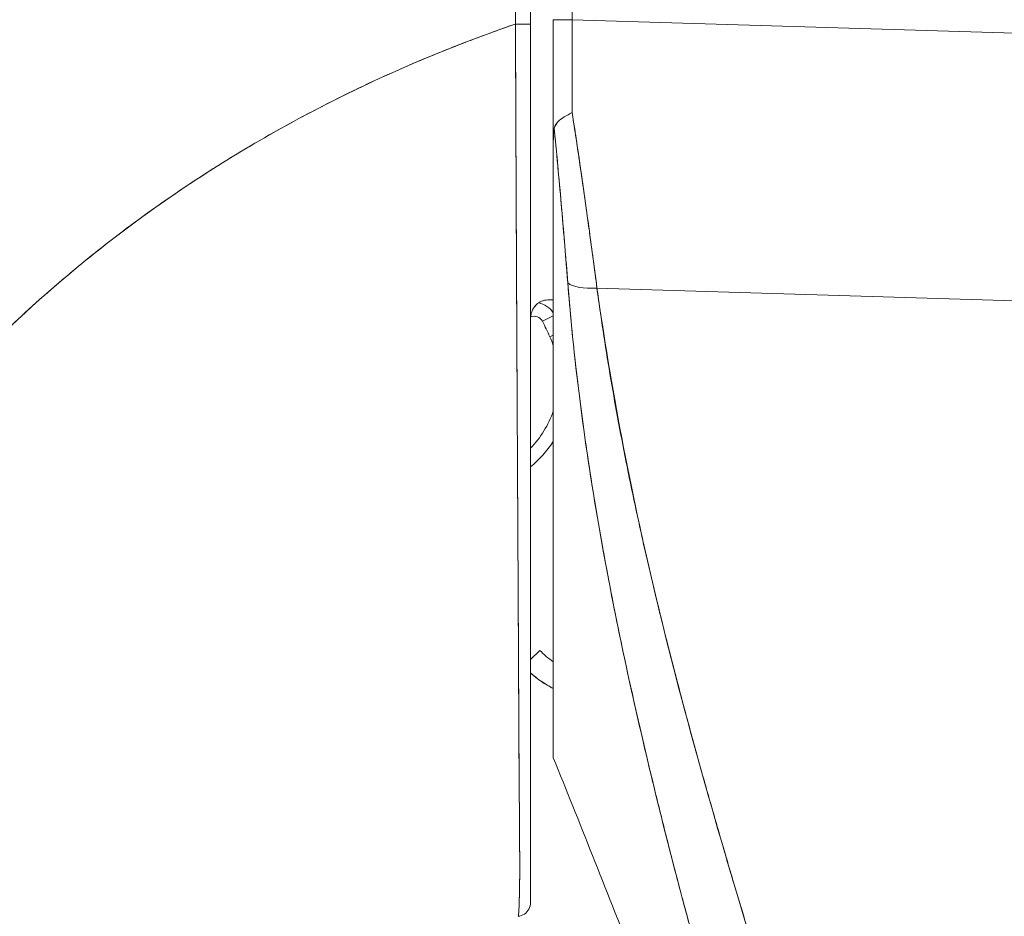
# Model space of a CAD drawing. Header units: inches. Extents: x 16 to 463, y 31 to 294.
# Tile 94 of 110: x 390.796 to 391.644, y 177.577 to 178.349. Entities that reach past the tile are written whole.
import ezdxf

# ---------------------------------------------------------------- set-up
doc = ezdxf.new("R2010")
doc.units = ezdxf.units.IN
doc.header["$LTSCALE"] = 28.571429
doc.header["$MEASUREMENT"] = 0
doc.layers.add('Dimension (ANSI)', color=7, linetype='Continuous', lineweight=5)
doc.layers.add('Visible (ANSI)', color=7, linetype='Continuous', lineweight=5)
doc.styles.add('ROMANS', font='romans.shx')
doc.dimstyles.new('Default (ANSI)', dxfattribs={"dimscale": 28.571429, "dimtxt": 0.1, "dimasz": 0.098425, "dimexe": 0.125, "dimexo": 0.0625, "dimgap": 0.031496, "dimtad": 0, "dimtih": 1, "dimtoh": 1, "dimrnd": 1e-08, "dimzin": 0, "dimdsep": 46, "dimtxsty": 'ROMANS', "dimcen": 0.09, "dimdle": 0.393701, "dimclrd": 256, "dimclre": 256, "dimclrt": 256, "dimadec": 0, "dimazin": 0, "dimtfac": 1, "dimtofl": 0, "dimtmove": 0, "dimatfit": 3, "dimfxl": 1, "dimtolj": 1, "dimtzin": 0, "dimlwd": -1, "dimlwe": -1, "dimarcsym": 0})

# ---------------------------------------------------------------- blocks, each defined once
blk = doc.blocks.new('*D26')
at = {"layer": 'Defpoints', "color": 0, "transparency": 16777216}
for p in [(392.13998, 218.72864), (376.02098, 138.47864), (392.13998, 138.47864)]:
    blk.add_point(p, dxfattribs=at)
at = {"layer": 'Dimension (ANSI)', "transparency": 16777216}
for p, q in [((390.35427, 218.72864), (372.44955, 218.72864)), ((376.02098, 215.91649), (376.02098, 185.694)), ((376.02098, 141.29079), (376.02098, 171.51328)), ((390.35427, 138.47864), (372.44955, 138.47864))]:
    blk.add_line(p, q, dxfattribs=at)
for points in [[(375.55229, 215.91649), (376.48967, 215.91649), (376.02098, 218.72864)], [(375.55229, 141.29079), (376.48967, 141.29079), (376.02098, 138.47864)]]:
    blk.add_solid(points, dxfattribs=at)
at = {"layer": 'Dimension (ANSI)', "transparency": 16777216, "insert": (376.02098, 178.60364), "char_height": 2.857143, "attachment_point": 5, "style": 'ROMANS'}
blk.add_mtext('\\A1;80.25\\PDOOR\\PHEIGHT', dxfattribs=at)

msp = doc.modelspace()

# ---------------------------------------------------------------- linework, layer by layer
at = {"layer": 'Visible (ANSI)'}
for p, q in [((391.27165, 178.34879), (391.27165, 179.27516)), ((391.25539, 178.24386), (391.25539, 178.34881)), ((391.27165, 178.34879), (391.93908, 178.32864)), ((391.93908, 178.32864), (391.27165, 178.34879)), ((391.22301, 178.28081), (391.22303, 178.28081)), ((391.22303, 178.28081), (391.22301, 178.28081)), ((391.22312, 178.25711), (391.22313, 178.25711)), ((391.25539, 177.71317), (391.25539, 178.24282)), ((391.29299, 178.11764), (391.93908, 178.09814)), ((391.93908, 178.09814), (391.29299, 178.11764)), ((391.22379, 178.10758), (391.22379, 178.10758)), ((391.22379, 178.10758), (391.22379, 178.10758)), ((391.25539, 178.10758), (391.25202, 178.10758)), ((391.29476, 178.10529), (391.29476, 178.10477)), ((391.29476, 178.10477), (391.29476, 178.10529)), ((391.22385, 178.09577), (391.22385, 178.09577)), ((391.24604, 178.08902), (391.25539, 178.09375)), ((391.25539, 178.09375), (391.24604, 178.08902)), ((391.2239, 178.08577), (391.2239, 178.08577)), ((391.25241, 178.07573), (391.25539, 178.07708)), ((391.25539, 178.07708), (391.25241, 178.07573)), ((391.22491, 177.89284), (391.2249, 177.89284)), ((391.24376, 177.8056), (391.2357, 177.79783)), ((391.31991, 177.78394), (391.31991, 177.78394)), ((391.31991, 177.78394), (391.31991, 177.78394)), ((391.32415, 177.76472), (391.32415, 177.76472)), ((391.32415, 177.76472), (391.32415, 177.76472)), ((391.25539, 177.71304), (391.25539, 177.71316))]:
    msp.add_line(p, q, dxfattribs=at)
for centre, radius, start, end in [((391.23901, 178.08546), 0.01969, 33.70938, 79.38342), ((391.23901, 178.08546), 0.01969, 33.70938, 79.38342), ((391.23901, 178.08546), 0.00787, 26.84349, 113.86595), ((390.94043, 177.93435), 0.34252, 24.37869, 26.84349), ((391.17351, 178.03998), 0.08661, 19.04659, 24.37869), ((391.17351, 178.03998), 0.08661, 315.88794, 340.95341), ((391.17351, 178.03998), 0.09842, 309.18485, 326.28682), ((391.17351, 178.03998), 0.09843, 309.18466, 326.28647), ((391.30043, 177.86027), 0.07874, 223.96696, 235.10682), ((391.30043, 177.86027), 0.07874, 223.96696, 235.10682), ((391.30043, 177.86027), 0.09843, 228.87988, 242.76517)]:
    msp.add_arc(centre, radius, start, end, dxfattribs=at)
for centre, major_axis, ratio, start_param, end_param in [((391.25539, 178.40742), (0, 0.70591), 0.00001, 4.478557, 4.629269), ((391.27507, 178.34881), (-0.01969, 0), 0.001274, 0.000001, 1.396264), ((391.27498, 178.34977), (0.00057, 0.69858), 0.004764, 1.5722, 1.687038), ((391.27497, 178.34977), (-0.00057, -0.69857), 0.004749, 4.713792, 4.828631), ((391.22389, 178.3451), (0.01181, 0), 0.007918, 4.618394, 6.283185), ((391.22389, 178.3451), (0.01181, 0), 0.007918, 4.618394, 6.283186), ((391.29848, 178.1307), (-0.03298, -0.00497), 0.371791, 0.328738, 1.3481), ((391.29848, 178.1307), (-0.03298, -0.00497), 0.37179, 0.328739, 1.3481), ((391.30263, 177.83575), (-0.01181, 0), 0.609674, 2.263119, 2.263201), ((391.30263, 177.83575), (0.01181, 0), 0.609678, 5.404718, 5.4048), ((391.3096, 177.816), (-0.0092, -0.00741), 0.043261, 1.879488, 1.8796), ((391.3096, 177.816), (0.0092, 0.00741), 0.043182, 5.021091, 5.021203)]:
    msp.add_ellipse(centre, major_axis=major_axis, ratio=ratio, start_param=start_param, end_param=end_param, dxfattribs=at)
for points, knots in [([(391.22342, 179.24875), (391.22326, 179.22968), (391.22316, 179.20932), (391.2231, 179.18802), (391.22307, 179.17429), (391.22306, 179.16018), (391.22306, 179.14575), (391.22306, 179.14123), (391.22307, 179.13668), (391.22307, 179.1321), (391.22309, 179.11515), (391.22313, 179.09779), (391.22317, 179.0801), (391.22321, 179.0641), (391.22326, 179.04783), (391.22329, 179.03129), (391.22329, 179.03083), (391.2233, 179.03037), (391.2233, 179.0299), (391.22333, 179.01517), (391.22336, 179.00022), (391.22338, 178.985), (391.2234, 178.97048), (391.22341, 178.9557), (391.22341, 178.94061), (391.22341, 178.92828), (391.22341, 178.91574), (391.2234, 178.90291), (391.22339, 178.88737), (391.22337, 178.87143), (391.22334, 178.85521), (391.2233, 178.82763), (391.22324, 178.79924), (391.22319, 178.77048), (391.22318, 178.76718), (391.22318, 178.76387), (391.22317, 178.76056), (391.22313, 178.73445), (391.22308, 178.70817), (391.22305, 178.68181), (391.22303, 178.66606), (391.22302, 178.65028), (391.22301, 178.63457), (391.22301, 178.62712), (391.22301, 178.61969), (391.22301, 178.61229), (391.22301, 178.60303), (391.22301, 178.5938), (391.22301, 178.58462), (391.22301, 178.56668), (391.22302, 178.54889), (391.22303, 178.53137), (391.22305, 178.51192), (391.22307, 178.49279), (391.22308, 178.47419), (391.22308, 178.47253), (391.22308, 178.47088), (391.22308, 178.46924), (391.22309, 178.44962), (391.22309, 178.4306), (391.22307, 178.41236), (391.22303, 178.38841), (391.22296, 178.36581), (391.22278, 178.34501)], [0, 0, 0, 0, 0.086854, 0.086854, 0.086854, 0.142857, 0.142857, 0.142857, 0.160393, 0.160393, 0.160393, 0.225332, 0.225332, 0.225332, 0.284072, 0.284072, 0.284072, 0.285714, 0.285714, 0.285714, 0.337995, 0.337995, 0.337995, 0.387858, 0.387858, 0.387858, 0.428571, 0.428571, 0.428571, 0.477903, 0.477903, 0.477903, 0.561799, 0.561799, 0.561799, 0.571429, 0.571429, 0.571429, 0.647398, 0.647398, 0.647398, 0.692793, 0.692793, 0.692793, 0.714286, 0.714286, 0.714286, 0.741164, 0.741164, 0.741164, 0.793671, 0.793671, 0.793671, 0.851961, 0.851961, 0.851961, 0.857143, 0.857143, 0.857143, 0.918923, 0.918923, 0.918923, 1, 1, 1, 1]), ([(391.22278, 178.34501), (391.22287, 178.41755), (391.22295, 178.49056), (391.22302, 178.56405), (391.22304, 178.58961), (391.22307, 178.61523), (391.22309, 178.6409), (391.22313, 178.6855), (391.22317, 178.73027), (391.2232, 178.77523), (391.22325, 178.83054), (391.22328, 178.88613), (391.22331, 178.94201), (391.22333, 178.96221), (391.22334, 178.98246), (391.22335, 179.00274), (391.22338, 179.08414), (391.22341, 179.16615), (391.22342, 179.24875)], [0, 0, 0, 0, 0.247318, 0.247318, 0.247318, 0.333333, 0.333333, 0.333333, 0.482783, 0.482783, 0.482783, 0.666667, 0.666667, 0.666667, 0.733158, 0.733158, 0.733158, 1, 1, 1, 1]), ([(391.2357, 178.3451), (391.2357, 178.44835), (391.2357, 178.55066), (391.2357, 178.65199), (391.2357, 178.75333), (391.2357, 178.8537), (391.2357, 178.95315), (391.2357, 179.05261), (391.2357, 179.15115), (391.2357, 179.24876)], [0, 0, 0, 0, 0.333333, 0.333333, 0.333333, 0.666667, 0.666667, 0.666667, 1, 1, 1, 1]), ([(391.2357, 179.24876), (391.2357, 179.16677), (391.2357, 179.08477), (391.2357, 179.00278), (391.2357, 178.92695), (391.2357, 178.85111), (391.2357, 178.77528), (391.2357, 178.70489), (391.2357, 178.63451), (391.2357, 178.56412), (391.2357, 178.49111), (391.2357, 178.41811), (391.2357, 178.3451)], [0, 0, 0, 0, 0.272211, 0.272211, 0.272211, 0.523955, 0.523955, 0.523955, 0.757632, 0.757632, 0.757632, 1, 1, 1, 1]), ([(390.52084, 177.65315), (390.52969, 177.68484), (390.54073, 177.71702), (390.55413, 177.74943), (390.56754, 177.78185), (390.58331, 177.81451), (390.60162, 177.84712), (390.61992, 177.87972), (390.64075, 177.91227), (390.66425, 177.94441), (390.68774, 177.97656), (390.7139, 178.00831), (390.74282, 178.03929), (390.77173, 178.07026), (390.8034, 178.10045), (390.83788, 178.12944), (390.87235, 178.15842), (390.90963, 178.1862), (390.94969, 178.21232), (390.98976, 178.23843), (391.03261, 178.26287), (391.07817, 178.28516), (391.12372, 178.30744), (391.17198, 178.32756), (391.22278, 178.34501)], [0, 0, 0, 0, 0.124948, 0.124948, 0.124948, 0.249955, 0.249955, 0.249955, 0.374963, 0.374963, 0.374963, 0.49997, 0.49997, 0.49997, 0.624978, 0.624978, 0.624978, 0.749985, 0.749985, 0.749985, 0.874993, 0.874993, 0.874993, 1, 1, 1, 1]), ([(391.22278, 178.34501), (391.20813, 178.33998), (391.19368, 178.33472), (391.17945, 178.32925), (391.15409, 178.31951), (391.12942, 178.3091), (391.10546, 178.2981), (391.0815, 178.28709), (391.05824, 178.27549), (391.0357, 178.26335), (391.01317, 178.25122), (390.99135, 178.23856), (390.97027, 178.22543), (390.9492, 178.21231), (390.92885, 178.19872), (390.90924, 178.18473), (390.88964, 178.17074), (390.87077, 178.15636), (390.85264, 178.14164), (390.83451, 178.12692), (390.81712, 178.11186), (390.80047, 178.09653), (390.78382, 178.08119), (390.76791, 178.06558), (390.75272, 178.04976), (390.73754, 178.03393), (390.72308, 178.01788), (390.70935, 178.00167), (390.69561, 177.98546), (390.6826, 177.96908), (390.67029, 177.95259), (390.65798, 177.9361), (390.64637, 177.9195), (390.63546, 177.90283), (390.62454, 177.88616), (390.61431, 177.86942), (390.60476, 177.85267), (390.5952, 177.83591), (390.58631, 177.81913), (390.57808, 177.80238), (390.56984, 177.78562), (390.56225, 177.76889), (390.55529, 177.75221), (390.54833, 177.73553), (390.54199, 177.71892), (390.53626, 177.7024), (390.53052, 177.68588), (390.52539, 177.66945), (390.52084, 177.65315)], [0, 0, 0, 0, 0.036069, 0.036069, 0.036069, 0.100331, 0.100331, 0.100331, 0.164593, 0.164593, 0.164593, 0.228855, 0.228855, 0.228855, 0.293118, 0.293118, 0.293118, 0.35738, 0.35738, 0.35738, 0.421642, 0.421642, 0.421642, 0.485904, 0.485904, 0.485904, 0.550166, 0.550166, 0.550166, 0.614429, 0.614429, 0.614429, 0.678691, 0.678691, 0.678691, 0.742953, 0.742953, 0.742953, 0.807215, 0.807215, 0.807215, 0.871477, 0.871477, 0.871477, 0.93574, 0.93574, 0.93574, 1, 1, 1, 1]), ([(391.22278, 178.34501), (391.22282, 178.33457), (391.22286, 178.32414), (391.2229, 178.31372), (391.22294, 178.30273), (391.22299, 178.29175), (391.22303, 178.28081)], [0, 0, 0, 0, 0.02521462, 0.02521462, 0.02521462, 0.05180824, 0.05180824, 0.05180824, 0.05180824]), ([(391.22509, 177.57655), (391.2251, 177.57656), (391.2251, 177.57656), (391.2251, 177.57656), (391.22512, 177.57658), (391.22513, 177.57659), (391.22515, 177.57662), (391.22516, 177.57665), (391.22518, 177.57668), (391.2252, 177.57673), (391.22521, 177.57678), (391.22523, 177.57684), (391.22525, 177.5769), (391.22527, 177.57698), (391.22529, 177.57706), (391.2253, 177.57716), (391.22532, 177.57726), (391.22534, 177.57737), (391.22536, 177.5775), (391.22538, 177.57763), (391.2254, 177.57777), (391.22542, 177.57793), (391.22544, 177.5781), (391.22546, 177.57829), (391.22548, 177.57849), (391.2255, 177.5787), (391.22552, 177.57893), (391.22554, 177.57918), (391.22556, 177.57945), (391.22559, 177.57973), (391.22561, 177.58003), (391.22563, 177.58037), (391.22565, 177.58072), (391.22568, 177.58109), (391.2257, 177.5815), (391.22573, 177.58193), (391.22575, 177.58238), (391.22577, 177.58288), (391.2258, 177.58341), (391.22582, 177.58397), (391.22585, 177.58458), (391.22588, 177.58522), (391.2259, 177.5859), (391.22593, 177.58661), (391.22596, 177.58736), (391.22598, 177.58813), (391.22599, 177.58817), (391.22599, 177.58821), (391.22599, 177.58825), (391.22602, 177.58916), (391.22605, 177.59012), (391.22608, 177.59112), (391.22611, 177.59226), (391.22614, 177.59346), (391.22617, 177.59472), (391.2262, 177.596), (391.22623, 177.59733), (391.22626, 177.59874), (391.22628, 177.60006), (391.2263, 177.60144), (391.22632, 177.60288), (391.22634, 177.60426), (391.22636, 177.6057), (391.22638, 177.60721), (391.22639, 177.60868), (391.2264, 177.61022), (391.22641, 177.61182), (391.22642, 177.61345), (391.22643, 177.61514), (391.22643, 177.61691), (391.22643, 177.61726), (391.22643, 177.61761), (391.22643, 177.61796), (391.22643, 177.61951), (391.22643, 177.62111), (391.22643, 177.62276), (391.22642, 177.62499), (391.22642, 177.62731), (391.22641, 177.62973), (391.2264, 177.63241), (391.22638, 177.6352), (391.22637, 177.63813), (391.22635, 177.64136), (391.22633, 177.64475), (391.2263, 177.6483), (391.22627, 177.6522), (391.22624, 177.6563), (391.22621, 177.66062), (391.22619, 177.66376), (391.22616, 177.667), (391.22614, 177.67037), (391.22612, 177.67207), (391.22611, 177.6738), (391.2261, 177.67556), (391.22606, 177.68116), (391.22601, 177.68705), (391.22597, 177.69317), (391.22593, 177.69905), (391.22589, 177.70514), (391.22585, 177.71142), (391.22581, 177.71748), (391.22577, 177.7237), (391.22573, 177.73007), (391.2257, 177.73607), (391.22566, 177.7422), (391.22563, 177.74843), (391.22563, 177.74871), (391.22563, 177.749), (391.22562, 177.74929), (391.22559, 177.75585), (391.22556, 177.76252), (391.22552, 177.76931), (391.22549, 177.77629), (391.22545, 177.78339), (391.22542, 177.79062), (391.22538, 177.79832), (391.22535, 177.80616), (391.22531, 177.81416), (391.22527, 177.82292), (391.22523, 177.83188), (391.22518, 177.84105), (391.22518, 177.84158), (391.22518, 177.84211), (391.22517, 177.84264), (391.22513, 177.85236), (391.22507, 177.86232), (391.22502, 177.8725), (391.22496, 177.88383), (391.2249, 177.89544), (391.22483, 177.9073), (391.22477, 177.91896), (391.2247, 177.93087), (391.22464, 177.943), (391.22462, 177.9462), (391.2246, 177.94942), (391.22458, 177.95265), (391.22454, 177.96141), (391.22449, 177.97028), (391.22444, 177.97926), (391.22438, 177.99125), (391.22431, 178.00342), (391.22425, 178.01576), (391.22419, 178.02775), (391.22413, 178.03989), (391.22407, 178.05217), (391.22403, 178.06002), (391.22399, 178.06792), (391.22395, 178.07588), (391.22393, 178.07997), (391.22391, 178.08407), (391.22389, 178.08819), (391.22383, 178.0998), (391.22378, 178.11152), (391.22372, 178.12333), (391.22367, 178.13397), (391.22362, 178.14469), (391.22357, 178.15548), (391.22352, 178.16551), (391.22348, 178.17559), (391.22343, 178.18572), (391.2234, 178.19313), (391.22337, 178.20057), (391.22333, 178.20803), (391.22332, 178.21082), (391.22331, 178.21362), (391.2233, 178.21642), (391.22325, 178.22687), (391.22321, 178.23736), (391.22317, 178.24789), (391.22312, 178.25866), (391.22308, 178.26946), (391.22303, 178.28029), (391.22299, 178.29135), (391.22295, 178.30244), (391.2229, 178.31355), (391.22286, 178.32403), (391.22282, 178.33452), (391.22278, 178.34501)], [0, 0, 0, 0, 0.001151, 0.001151, 0.001151, 0.005723, 0.005723, 0.005723, 0.010767, 0.010767, 0.010767, 0.016245, 0.016245, 0.016245, 0.022121, 0.022121, 0.022121, 0.028371, 0.028371, 0.028371, 0.034987, 0.034987, 0.034987, 0.042027, 0.042027, 0.042027, 0.049583, 0.049583, 0.049583, 0.057751, 0.057751, 0.057751, 0.066634, 0.066634, 0.066634, 0.076346, 0.076346, 0.076346, 0.087013, 0.087013, 0.087013, 0.098782, 0.098782, 0.098782, 0.111111, 0.111111, 0.111111, 0.111737, 0.111737, 0.111737, 0.126138, 0.126138, 0.126138, 0.142591, 0.142591, 0.142591, 0.159253, 0.159253, 0.159253, 0.174874, 0.174874, 0.174874, 0.189779, 0.189779, 0.189779, 0.204393, 0.204393, 0.204393, 0.219283, 0.219283, 0.219283, 0.222222, 0.222222, 0.222222, 0.235096, 0.235096, 0.235096, 0.252451, 0.252451, 0.252451, 0.271705, 0.271705, 0.271705, 0.292989, 0.292989, 0.292989, 0.316373, 0.316373, 0.316373, 0.333333, 0.333333, 0.333333, 0.341916, 0.341916, 0.341916, 0.369201, 0.369201, 0.369201, 0.395367, 0.395367, 0.395367, 0.420628, 0.420628, 0.420628, 0.444444, 0.444444, 0.444444, 0.445546, 0.445546, 0.445546, 0.470606, 0.470606, 0.470606, 0.496367, 0.496367, 0.496367, 0.523782, 0.523782, 0.523782, 0.553815, 0.553815, 0.553815, 0.555556, 0.555556, 0.555556, 0.58732, 0.58732, 0.58732, 0.622696, 0.622696, 0.622696, 0.657487, 0.657487, 0.657487, 0.666667, 0.666667, 0.666667, 0.691561, 0.691561, 0.691561, 0.724813, 0.724813, 0.724813, 0.757131, 0.757131, 0.757131, 0.777778, 0.777778, 0.777778, 0.7884, 0.7884, 0.7884, 0.818359, 0.818359, 0.818359, 0.845378, 0.845378, 0.845378, 0.870503, 0.870503, 0.870503, 0.888889, 0.888889, 0.888889, 0.895775, 0.895775, 0.895775, 0.921481, 0.921481, 0.921481, 0.94778, 0.94778, 0.94778, 0.974657, 0.974657, 0.974657, 1, 1, 1, 1]), ([(391.22278, 178.34501), (391.22283, 178.32632), (391.22291, 178.30584), (391.223, 178.28441), (391.22306, 178.27139), (391.22312, 178.25802), (391.22318, 178.2445), (391.22322, 178.23455), (391.22327, 178.22451), (391.22331, 178.21435), (391.22342, 178.18952), (391.22353, 178.16404), (391.22365, 178.13744), (391.22366, 178.13581), (391.22367, 178.13417), (391.22368, 178.13254), (391.22379, 178.10794), (391.22391, 178.08242), (391.22404, 178.05673), (391.22412, 178.04137), (391.2242, 178.02595), (391.22428, 178.01063), (391.22434, 177.99882), (391.2244, 177.98707), (391.22446, 177.9755), (391.22461, 177.94781), (391.22476, 177.92116), (391.22488, 177.89699), (391.22489, 177.89623), (391.22489, 177.89548), (391.2249, 177.89473), (391.22503, 177.86857), (391.22515, 177.84531), (391.22526, 177.82417), (391.2253, 177.81718), (391.22534, 177.81042), (391.22537, 177.80387), (391.22539, 177.79937), (391.22542, 177.79497), (391.22544, 177.79067), (391.22549, 177.77965), (391.22554, 177.76926), (391.22558, 177.75944), (391.22562, 177.7506), (391.22566, 177.74223), (391.22569, 177.73429), (391.2257, 177.73308), (391.22571, 177.73188), (391.22571, 177.73068), (391.22576, 177.72144), (391.22581, 177.71276), (391.22587, 177.70459), (391.22592, 177.69625), (391.22598, 177.68845), (391.22605, 177.68113), (391.22611, 177.67388), (391.22616, 177.66712), (391.22621, 177.66084), (391.22626, 177.65444), (391.2263, 177.64853), (391.22634, 177.64308), (391.22634, 177.64251), (391.22634, 177.64195), (391.22635, 177.6414), (391.22637, 177.63655), (391.2264, 177.63205), (391.22641, 177.62789), (391.22643, 177.62323), (391.22643, 177.61899), (391.22642, 177.61514), (391.22642, 177.61452), (391.22642, 177.6139), (391.22642, 177.6133), (391.22641, 177.61012), (391.22638, 177.60724), (391.22635, 177.60462), (391.2263, 177.60143), (391.22625, 177.59863), (391.22619, 177.59614), (391.22619, 177.59576), (391.22618, 177.59539), (391.22617, 177.59503), (391.22612, 177.59298), (391.22607, 177.59115), (391.22603, 177.58952), (391.22597, 177.58761), (391.22591, 177.58597), (391.22586, 177.58456), (391.22585, 177.58441), (391.22584, 177.58425), (391.22584, 177.5841), (391.22578, 177.58292), (391.22573, 177.58192), (391.22568, 177.58105), (391.22562, 177.58012), (391.22557, 177.57935), (391.22551, 177.57873), (391.2255, 177.5786), (391.22549, 177.57848), (391.22548, 177.57836), (391.22544, 177.57796), (391.2254, 177.57763), (391.22536, 177.57736), (391.22527, 177.57683), (391.22518, 177.5766), (391.22509, 177.57655)], [0, 0, 0, 0, 0.047854, 0.047854, 0.047854, 0.076923, 0.076923, 0.076923, 0.098317, 0.098317, 0.098317, 0.150638, 0.150638, 0.150638, 0.153846, 0.153846, 0.153846, 0.201981, 0.201981, 0.201981, 0.230769, 0.230769, 0.230769, 0.252949, 0.252949, 0.252949, 0.30603, 0.30603, 0.30603, 0.307692, 0.307692, 0.307692, 0.365502, 0.365502, 0.365502, 0.384615, 0.384615, 0.384615, 0.39773, 0.39773, 0.39773, 0.431314, 0.431314, 0.431314, 0.461538, 0.461538, 0.461538, 0.466158, 0.466158, 0.466158, 0.501916, 0.501916, 0.501916, 0.538462, 0.538462, 0.538462, 0.574651, 0.574651, 0.574651, 0.611561, 0.611561, 0.611561, 0.615385, 0.615385, 0.615385, 0.648773, 0.648773, 0.648773, 0.686243, 0.686243, 0.686243, 0.692308, 0.692308, 0.692308, 0.724334, 0.724334, 0.724334, 0.763312, 0.763312, 0.763312, 0.769231, 0.769231, 0.769231, 0.802735, 0.802735, 0.802735, 0.841808, 0.841808, 0.841808, 0.846154, 0.846154, 0.846154, 0.879927, 0.879927, 0.879927, 0.915771, 0.915771, 0.915771, 0.923077, 0.923077, 0.923077, 0.948388, 0.948388, 0.948388, 1, 1, 1, 1]), ([(391.2357, 177.5883), (391.2357, 177.58908), (391.2357, 177.59292), (391.2357, 177.59958), (391.2357, 177.60623), (391.2357, 177.61569), (391.2357, 177.62876), (391.2357, 177.64182), (391.2357, 177.65849), (391.2357, 177.6802), (391.2357, 177.70191), (391.2357, 177.72865), (391.2357, 177.75733), (391.2357, 177.78601), (391.2357, 177.81663), (391.2357, 177.85011), (391.2357, 177.88359), (391.2357, 177.91993), (391.2357, 177.95845), (391.2357, 177.99697), (391.2357, 178.03767), (391.2357, 178.07987), (391.2357, 178.12207), (391.2357, 178.16577), (391.2357, 178.21007), (391.2357, 178.25438), (391.2357, 178.29929), (391.2357, 178.3451)], [0, 0, 0, 0, 0.111111, 0.111111, 0.111111, 0.222222, 0.222222, 0.222222, 0.333333, 0.333333, 0.333333, 0.444444, 0.444444, 0.444444, 0.555556, 0.555556, 0.555556, 0.666667, 0.666667, 0.666667, 0.777778, 0.777778, 0.777778, 0.888889, 0.888889, 0.888889, 1, 1, 1, 1]), ([(391.2357, 178.3451), (391.2357, 178.33477), (391.2357, 178.32444), (391.2357, 178.31411), (391.2357, 178.30317), (391.2357, 178.29225), (391.2357, 178.28134), (391.2357, 178.27068), (391.2357, 178.26003), (391.2357, 178.24942), (391.2357, 178.23906), (391.2357, 178.22872), (391.2357, 178.21842), (391.2357, 178.2083), (391.2357, 178.19822), (391.2357, 178.18818), (391.2357, 178.17821), (391.2357, 178.16828), (391.2357, 178.15839), (391.2357, 178.14778), (391.2357, 178.13722), (391.2357, 178.12672), (391.2357, 178.1151), (391.2357, 178.10356), (391.2357, 178.09211), (391.2357, 178.08198), (391.2357, 178.07192), (391.2357, 178.06194), (391.2357, 178.06017), (391.2357, 178.0584), (391.2357, 178.05663), (391.2357, 178.04454), (391.2357, 178.03258), (391.2357, 178.02075), (391.2357, 178.00861), (391.2357, 177.99661), (391.2357, 177.98478), (391.2357, 177.9727), (391.2357, 177.96078), (391.2357, 177.94906), (391.2357, 177.93713), (391.2357, 177.9254), (391.2357, 177.91388), (391.2357, 177.90223), (391.2357, 177.89079), (391.2357, 177.8796), (391.2357, 177.86906), (391.2357, 177.85873), (391.2357, 177.84863), (391.2357, 177.83962), (391.2357, 177.8308), (391.2357, 177.82218), (391.2357, 177.82106), (391.2357, 177.81994), (391.2357, 177.81882), (391.2357, 177.81211), (391.2357, 177.8055), (391.2357, 177.79902), (391.2357, 177.79188), (391.2357, 177.78489), (391.2357, 177.77805), (391.2357, 177.77133), (391.2357, 177.76475), (391.2357, 177.75832), (391.2357, 177.75185), (391.2357, 177.74553), (391.2357, 177.73934), (391.2357, 177.73403), (391.2357, 177.72881), (391.2357, 177.72369), (391.2357, 177.72275), (391.2357, 177.72182), (391.2357, 177.72088), (391.2357, 177.7147), (391.2357, 177.70867), (391.2357, 177.70281), (391.2357, 177.69683), (391.2357, 177.69102), (391.2357, 177.68541), (391.2357, 177.68033), (391.2357, 177.67542), (391.2357, 177.6707), (391.2357, 177.66651), (391.2357, 177.66248), (391.2357, 177.65859), (391.2357, 177.65553), (391.2357, 177.65256), (391.2357, 177.64968), (391.2357, 177.64933), (391.2357, 177.64897), (391.2357, 177.64862), (391.2357, 177.64579), (391.2357, 177.64305), (391.2357, 177.64039), (391.2357, 177.63804), (391.2357, 177.63577), (391.2357, 177.63356), (391.2357, 177.63159), (391.2357, 177.62968), (391.2357, 177.62783), (391.2357, 177.62611), (391.2357, 177.62445), (391.2357, 177.62285), (391.2357, 177.62129), (391.2357, 177.61978), (391.2357, 177.61834), (391.2357, 177.61687), (391.2357, 177.61546), (391.2357, 177.61411), (391.2357, 177.61269), (391.2357, 177.61134), (391.2357, 177.61005), (391.2357, 177.60867), (391.2357, 177.60736), (391.2357, 177.60611), (391.2357, 177.60487), (391.2357, 177.60369), (391.2357, 177.60258), (391.2357, 177.60159), (391.2357, 177.60065), (391.2357, 177.59976), (391.2357, 177.59895), (391.2357, 177.59818), (391.2357, 177.59745), (391.2357, 177.59678), (391.2357, 177.59615), (391.2357, 177.59555), (391.2357, 177.595), (391.2357, 177.59448), (391.2357, 177.59399), (391.2357, 177.59354), (391.2357, 177.59312), (391.2357, 177.59272), (391.2357, 177.59236), (391.2357, 177.59201), (391.2357, 177.59169), (391.2357, 177.59139), (391.2357, 177.59111), (391.2357, 177.59085), (391.2357, 177.59061), (391.2357, 177.59038), (391.2357, 177.59017), (391.2357, 177.58998), (391.2357, 177.5898), (391.2357, 177.58963), (391.2357, 177.58948), (391.2357, 177.58934), (391.2357, 177.58921), (391.2357, 177.58909), (391.2357, 177.58898), (391.2357, 177.58888), (391.2357, 177.58886), (391.2357, 177.58884), (391.2357, 177.58882), (391.2357, 177.58875), (391.2357, 177.58869), (391.2357, 177.58864), (391.2357, 177.58857), (391.2357, 177.58851), (391.2357, 177.58847), (391.2357, 177.58843), (391.2357, 177.58839), (391.2357, 177.58836), (391.2357, 177.58834), (391.2357, 177.58832), (391.2357, 177.58831), (391.2357, 177.58831), (391.2357, 177.58831), (391.2357, 177.5883)], [0, 0, 0, 0, 0.02671, 0.02671, 0.02671, 0.055012, 0.055012, 0.055012, 0.082678, 0.082678, 0.082678, 0.109693, 0.109693, 0.109693, 0.136225, 0.136225, 0.136225, 0.162579, 0.162579, 0.162579, 0.190891, 0.190891, 0.190891, 0.222246, 0.222246, 0.222246, 0.25, 0.25, 0.25, 0.254926, 0.254926, 0.254926, 0.288647, 0.288647, 0.288647, 0.323265, 0.323265, 0.323265, 0.358639, 0.358639, 0.358639, 0.39463, 0.39463, 0.39463, 0.431063, 0.431063, 0.431063, 0.465388, 0.465388, 0.465388, 0.496022, 0.496022, 0.496022, 0.5, 0.5, 0.5, 0.524005, 0.524005, 0.524005, 0.550441, 0.550441, 0.550441, 0.576407, 0.576407, 0.576407, 0.602532, 0.602532, 0.602532, 0.625, 0.625, 0.625, 0.629124, 0.629124, 0.629124, 0.65647, 0.65647, 0.65647, 0.684425, 0.684425, 0.684425, 0.709779, 0.709779, 0.709779, 0.732265, 0.732265, 0.732265, 0.75, 0.75, 0.75, 0.75219, 0.75219, 0.75219, 0.769805, 0.769805, 0.769805, 0.785374, 0.785374, 0.785374, 0.799333, 0.799333, 0.799333, 0.812307, 0.812307, 0.812307, 0.824938, 0.824938, 0.824938, 0.837775, 0.837775, 0.837775, 0.851247, 0.851247, 0.851247, 0.865715, 0.865715, 0.865715, 0.880184, 0.880184, 0.880184, 0.893062, 0.893062, 0.893062, 0.904853, 0.904853, 0.904853, 0.915727, 0.915727, 0.915727, 0.925708, 0.925708, 0.925708, 0.934894, 0.934894, 0.934894, 0.943373, 0.943373, 0.943373, 0.951232, 0.951232, 0.951232, 0.958552, 0.958552, 0.958552, 0.965414, 0.965414, 0.965414, 0.971897, 0.971897, 0.971897, 0.978051, 0.978051, 0.978051, 0.97924, 0.97924, 0.97924, 0.983862, 0.983862, 0.983862, 0.989299, 0.989299, 0.989299, 0.994323, 0.994323, 0.994323, 0.998892, 0.998892, 0.998892, 1, 1, 1, 1]), ([(391.25613, 178.25534), (391.25678, 178.25741), (391.25784, 178.25927), (391.2593, 178.26086), (391.26076, 178.26245), (391.26261, 178.26377), (391.26472, 178.26506), (391.26683, 178.26635), (391.2692, 178.26762), (391.27161, 178.26875)], [0, 0, 0, 0, 0.333333, 0.333333, 0.333333, 0.666667, 0.666667, 0.666667, 1, 1, 1, 1]), ([(391.27161, 178.26875), (391.26923, 178.2676), (391.26682, 178.26634), (391.26471, 178.26505), (391.26259, 178.26376), (391.26075, 178.26243), (391.25929, 178.26084), (391.25863, 178.26013), (391.25805, 178.25936), (391.25755, 178.25854), (391.25694, 178.25754), (391.25647, 178.25647), (391.25613, 178.25534)], [0, 0, 0, 0, 0.333333, 0.333333, 0.333333, 0.666667, 0.666667, 0.666667, 0.817044, 0.817044, 0.817044, 1, 1, 1, 1]), ([(391.27161, 178.26875), (391.27242, 178.2635), (391.27322, 178.25825), (391.27402, 178.25302), (391.27577, 178.24148), (391.27747, 178.22998), (391.27914, 178.21855), (391.27919, 178.21819), (391.27924, 178.21784), (391.27929, 178.21749), (391.2809, 178.20641), (391.28247, 178.1954), (391.28401, 178.18445), (391.28482, 178.17863), (391.28562, 178.17282), (391.28642, 178.16704), (391.28716, 178.1616), (391.2879, 178.15619), (391.28862, 178.15079), (391.29012, 178.13965), (391.29158, 178.1286), (391.29299, 178.11764)], [0, 0, 0, 0, 0.10182, 0.10182, 0.10182, 0.326366, 0.326366, 0.326366, 0.333333, 0.333333, 0.333333, 0.550921, 0.550921, 0.550921, 0.666667, 0.666667, 0.666667, 0.775448, 0.775448, 0.775448, 1, 1, 1, 1]), ([(391.29299, 178.11764), (391.29089, 178.1339), (391.2887, 178.15037), (391.28642, 178.16703), (391.28413, 178.18369), (391.28176, 178.20053), (391.27929, 178.21749), (391.27682, 178.23446), (391.27426, 178.25156), (391.27161, 178.26875)], [0, 0, 0, 0, 0.333333, 0.333333, 0.333333, 0.666667, 0.666667, 0.666667, 1, 1, 1, 1]), ([(391.22313, 178.25711), (391.22314, 178.25406), (391.22315, 178.25101), (391.22317, 178.24796), (391.22321, 178.23732), (391.22325, 178.22672), (391.2233, 178.21615), (391.22331, 178.21345), (391.22332, 178.21075), (391.22333, 178.20805), (391.22337, 178.20038), (391.2234, 178.19274), (391.22343, 178.18513), (391.22348, 178.17494), (391.22353, 178.1648), (391.22357, 178.15472), (391.22358, 178.15294), (391.22359, 178.15115), (391.2236, 178.14937)], [0.07103152, 0.07103152, 0.07103152, 0.07103152, 0.0784751, 0.0784751, 0.0784751, 0.10445816, 0.10445816, 0.10445816, 0.11111111, 0.11111111, 0.11111111, 0.13000241, 0.13000241, 0.13000241, 0.15528077, 0.15528077, 0.15528077, 0.15975114, 0.15975114, 0.15975114, 0.15975114]), ([(391.25613, 178.25534), (391.25591, 178.25431), (391.25574, 178.25316), (391.25563, 178.25185), (391.25552, 178.25055), (391.25547, 178.24909), (391.25544, 178.24757), (391.2554, 178.24606), (391.25538, 178.24448), (391.25539, 178.24282)], [0, 0, 0, 0, 0.333333, 0.333333, 0.333333, 0.666667, 0.666667, 0.666667, 1, 1, 1, 1]), ([(391.25613, 178.25534), (391.25589, 178.25431), (391.25573, 178.25316), (391.25563, 178.25185), (391.25553, 178.25055), (391.25548, 178.24909), (391.25544, 178.24757), (391.2554, 178.24606), (391.25539, 178.24448), (391.25539, 178.24282)], [0, 0, 0, 0, 0.333333, 0.333333, 0.333333, 0.666667, 0.666667, 0.666667, 1, 1, 1, 1]), ([(391.26786, 178.12204), (391.26675, 178.13629), (391.26557, 178.15076), (391.26433, 178.16542), (391.26309, 178.18007), (391.26178, 178.19491), (391.26042, 178.20991), (391.25905, 178.2249), (391.25762, 178.24007), (391.25613, 178.25534)], [0, 0, 0, 0, 0.333333, 0.333333, 0.333333, 0.666667, 0.666667, 0.666667, 1, 1, 1, 1]), ([(391.26786, 178.12204), (391.26704, 178.13253), (391.26619, 178.14311), (391.2653, 178.15378), (391.26442, 178.1645), (391.26349, 178.17531), (391.26254, 178.18619), (391.26158, 178.19713), (391.26059, 178.20813), (391.25956, 178.2192), (391.25853, 178.23033), (391.25747, 178.24153), (391.25638, 178.25276), (391.25629, 178.25362), (391.25621, 178.25448), (391.25613, 178.25534)], [0, 0, 0, 0, 0.243497, 0.243497, 0.243497, 0.488085, 0.488085, 0.488085, 0.733901, 0.733901, 0.733901, 0.981098, 0.981098, 0.981098, 1, 1, 1, 1]), ([(391.25539, 178.24282), (391.25539, 178.19735), (391.25539, 178.15411), (391.25539, 178.11284), (391.25539, 178.07158), (391.25539, 178.0323), (391.25539, 177.99577), (391.25539, 177.95924), (391.25539, 177.92547), (391.25539, 177.89483), (391.25539, 177.8642), (391.25539, 177.83671), (391.25539, 177.81272), (391.25539, 177.78873), (391.25539, 177.76825), (391.25539, 177.75161), (391.25539, 177.73498), (391.25539, 177.7222), (391.25539, 177.71316)], [0, 0, 0, 0, 0.166667, 0.166667, 0.166667, 0.333333, 0.333333, 0.333333, 0.5, 0.5, 0.5, 0.666667, 0.666667, 0.666667, 0.833333, 0.833333, 0.833333, 1, 1, 1, 1]), ([(391.22367, 178.13398), (391.22369, 178.13022), (391.2237, 178.12648), (391.22372, 178.12274), (391.22375, 178.11767), (391.22377, 178.11261), (391.22379, 178.10758)], [0.17268117, 0.17268117, 0.17268117, 0.17268117, 0.18216746, 0.18216746, 0.18216746, 0.19504088, 0.19504088, 0.19504088, 0.19504088]), ([(391.58316, 176.87244), (391.56056, 176.9445), (391.53918, 177.01233), (391.51931, 177.07583), (391.49944, 177.13933), (391.48108, 177.1985), (391.4641, 177.25409), (391.44712, 177.30969), (391.43153, 177.36171), (391.41715, 177.41096), (391.40277, 177.46021), (391.38961, 177.5067), (391.37753, 177.55109), (391.36545, 177.59548), (391.35445, 177.63777), (391.34442, 177.67852), (391.33439, 177.71926), (391.32533, 177.75846), (391.31718, 177.79657), (391.30903, 177.83469), (391.30179, 177.87172), (391.29542, 177.90811), (391.28905, 177.9445), (391.28355, 177.98025), (391.27895, 178.01575), (391.27435, 178.05126), (391.27065, 178.08654), (391.26786, 178.12204)], [0, 0, 0, 0, 0.111111, 0.111111, 0.111111, 0.222222, 0.222222, 0.222222, 0.333333, 0.333333, 0.333333, 0.444444, 0.444444, 0.444444, 0.555556, 0.555556, 0.555556, 0.666667, 0.666667, 0.666667, 0.777778, 0.777778, 0.777778, 0.888889, 0.888889, 0.888889, 1, 1, 1, 1]), ([(391.58316, 176.87244), (391.57552, 176.89677), (391.56795, 176.92087), (391.56045, 176.94474), (391.5532, 176.96781), (391.54601, 176.99067), (391.5389, 177.01332), (391.532, 177.0353), (391.52518, 177.05709), (391.51842, 177.07868), (391.51186, 177.09967), (391.50537, 177.12047), (391.49896, 177.1411), (391.49271, 177.16117), (391.48654, 177.18108), (391.48046, 177.20082), (391.47676, 177.2128), (391.47309, 177.22472), (391.46946, 177.23658), (391.46726, 177.24377), (391.46507, 177.25093), (391.46289, 177.25807), (391.45724, 177.27656), (391.45168, 177.2949), (391.4462, 177.31308), (391.44084, 177.33088), (391.43556, 177.34853), (391.43037, 177.36604), (391.42528, 177.38321), (391.42027, 177.40023), (391.41535, 177.41712), (391.41052, 177.43371), (391.40578, 177.45017), (391.40112, 177.4665), (391.39654, 177.48257), (391.39205, 177.49851), (391.38765, 177.51432), (391.38331, 177.52992), (391.37907, 177.54539), (391.37492, 177.56073), (391.37451, 177.56222), (391.37411, 177.5637), (391.37372, 177.56518), (391.37003, 177.57884), (391.36642, 177.5924), (391.3629, 177.60587), (391.35902, 177.62064), (391.35525, 177.6353), (391.35157, 177.64985), (391.34793, 177.66427), (391.34438, 177.67859), (391.34093, 177.69279), (391.33751, 177.7069), (391.33418, 177.72091), (391.33096, 177.7348), (391.32775, 177.74863), (391.32465, 177.76236), (391.32165, 177.77598), (391.31866, 177.78957), (391.31578, 177.80305), (391.313, 177.81642), (391.31023, 177.82979), (391.30756, 177.84305), (391.30501, 177.85621), (391.30476, 177.85746), (391.30452, 177.85872), (391.30428, 177.85997), (391.30198, 177.87187), (391.29978, 177.88369), (391.29767, 177.89542), (391.29533, 177.90844), (391.2931, 177.92134), (391.29099, 177.93414), (391.28887, 177.947), (391.28687, 177.95976), (391.28498, 177.9724), (391.28308, 177.98515), (391.28131, 177.99778), (391.27965, 178.01029), (391.27798, 178.02292), (391.27644, 178.03544), (391.27502, 178.04783), (391.27358, 178.06037), (391.27226, 178.07279), (391.27108, 178.08507), (391.26988, 178.09753), (391.2688, 178.10986), (391.26786, 178.12204)], [0, 0, 0, 0, 0.047674, 0.047674, 0.047674, 0.093754, 0.093754, 0.093754, 0.138483, 0.138483, 0.138483, 0.181962, 0.181962, 0.181962, 0.224293, 0.224293, 0.224293, 0.25, 0.25, 0.25, 0.265575, 0.265575, 0.265575, 0.305906, 0.305906, 0.305906, 0.345378, 0.345378, 0.345378, 0.384081, 0.384081, 0.384081, 0.422102, 0.422102, 0.422102, 0.459526, 0.459526, 0.459526, 0.496435, 0.496435, 0.496435, 0.5, 0.5, 0.5, 0.53291, 0.53291, 0.53291, 0.569025, 0.569025, 0.569025, 0.604849, 0.604849, 0.604849, 0.640453, 0.640453, 0.640453, 0.675905, 0.675905, 0.675905, 0.711275, 0.711275, 0.711275, 0.746632, 0.746632, 0.746632, 0.75, 0.75, 0.75, 0.782043, 0.782043, 0.782043, 0.817582, 0.817582, 0.817582, 0.853329, 0.853329, 0.853329, 0.889364, 0.889364, 0.889364, 0.925766, 0.925766, 0.925766, 0.962618, 0.962618, 0.962618, 1, 1, 1, 1]), ([(391.64393, 176.87178), (391.60375, 176.9964), (391.56571, 177.11577), (391.5291, 177.22969), (391.4925, 177.34361), (391.45733, 177.45206), (391.42574, 177.5557), (391.39415, 177.65934), (391.36613, 177.75816), (391.34377, 177.85185), (391.32141, 177.94554), (391.30472, 178.0341), (391.29299, 178.11764)], [0, 0, 0, 0, 0.25, 0.25, 0.25, 0.5, 0.5, 0.5, 0.75, 0.75, 0.75, 1, 1, 1, 1]), ([(391.29299, 178.11764), (391.29464, 178.10535), (391.2964, 178.09306), (391.29825, 178.08078), (391.30013, 178.06841), (391.3021, 178.05605), (391.30418, 178.0437), (391.30627, 178.03124), (391.30846, 178.0188), (391.31075, 178.00637), (391.31306, 177.99381), (391.31547, 177.98126), (391.31797, 177.96873), (391.32049, 177.95605), (391.32311, 177.94339), (391.32582, 177.93074), (391.32856, 177.91792), (391.33139, 177.90511), (391.33429, 177.89232), (391.33724, 177.87934), (391.34028, 177.86636), (391.34339, 177.85341), (391.34655, 177.84023), (391.34979, 177.82707), (391.3531, 177.81392), (391.35648, 177.80053), (391.35992, 177.78715), (391.36343, 177.77378), (391.36702, 177.76015), (391.37067, 177.74652), (391.37438, 177.7329), (391.37817, 177.71898), (391.38203, 177.70508), (391.38595, 177.69118), (391.38996, 177.67695), (391.39403, 177.66272), (391.39815, 177.64851), (391.40237, 177.63392), (391.40665, 177.61935), (391.41098, 177.60478), (391.41543, 177.5898), (391.41993, 177.57484), (391.42447, 177.55987), (391.42914, 177.54446), (391.43386, 177.52906), (391.43862, 177.51366), (391.4409, 177.5063), (391.44318, 177.49893), (391.44547, 177.49156), (391.44812, 177.48305), (391.45078, 177.47453), (391.45345, 177.46602), (391.4586, 177.4496), (391.46378, 177.43319), (391.46898, 177.41679), (391.47437, 177.39979), (391.47979, 177.38281), (391.48522, 177.36582), (391.49087, 177.34819), (391.49653, 177.33057), (391.50221, 177.31294), (391.50811, 177.29462), (391.51403, 177.2763), (391.51996, 177.25798), (391.52613, 177.23889), (391.53231, 177.21981), (391.53849, 177.20072), (391.54494, 177.18081), (391.55139, 177.16089), (391.55784, 177.14097), (391.56458, 177.12014), (391.57131, 177.09931), (391.57803, 177.07848), (391.58506, 177.05666), (391.59208, 177.03483), (391.59908, 177.013), (391.60642, 176.9901), (391.61374, 176.96719), (391.62102, 176.94427), (391.62869, 176.92011), (391.63633, 176.89595), (391.64393, 176.87178)], [0, 0, 0, 0, 0.029086, 0.029086, 0.029086, 0.058387, 0.058387, 0.058387, 0.087935, 0.087935, 0.087935, 0.117777, 0.117777, 0.117777, 0.147957, 0.147957, 0.147957, 0.178529, 0.178529, 0.178529, 0.20955, 0.20955, 0.20955, 0.24108, 0.24108, 0.24108, 0.273185, 0.273185, 0.273185, 0.305936, 0.305936, 0.305936, 0.339407, 0.339407, 0.339407, 0.37368, 0.37368, 0.37368, 0.408841, 0.408841, 0.408841, 0.44498, 0.44498, 0.44498, 0.482193, 0.482193, 0.482193, 0.5, 0.5, 0.5, 0.520588, 0.520588, 0.520588, 0.560289, 0.560289, 0.560289, 0.60142, 0.60142, 0.60142, 0.644109, 0.644109, 0.644109, 0.688496, 0.688496, 0.688496, 0.734731, 0.734731, 0.734731, 0.782977, 0.782977, 0.782977, 0.833414, 0.833414, 0.833414, 0.886232, 0.886232, 0.886232, 0.941632, 0.941632, 0.941632, 1, 1, 1, 1]), ([(391.23641, 178.09577), (391.23685, 178.09742), (391.23751, 178.09899), (391.23843, 178.10044), (391.23935, 178.10189), (391.24053, 178.10321), (391.24189, 178.10427), (391.24326, 178.10533), (391.24481, 178.10615), (391.24651, 178.10671), (391.24821, 178.10728), (391.25008, 178.10759), (391.25202, 178.10758)], [0, 0, 0, 0, 0.25, 0.25, 0.25, 0.5, 0.5, 0.5, 0.75, 0.75, 0.75, 1, 1, 1, 1]), ([(391.25202, 178.10758), (391.25003, 178.10758), (391.24819, 178.10727), (391.24649, 178.10671), (391.2448, 178.10614), (391.24324, 178.10532), (391.24187, 178.10425), (391.24051, 178.10319), (391.23933, 178.10187), (391.23841, 178.10042), (391.2375, 178.09897), (391.23683, 178.09738), (391.23641, 178.09577)], [0, 0, 0, 0, 0.25, 0.25, 0.25, 0.5, 0.5, 0.5, 0.75, 0.75, 0.75, 1, 1, 1, 1]), ([(391.25202, 178.10758), (391.25234, 178.10757), (391.25267, 178.10757), (391.25303, 178.10757), (391.25338, 178.10758), (391.25376, 178.10758), (391.25415, 178.10758), (391.25455, 178.10758), (391.25496, 178.10758), (391.25539, 178.10758)], [0, 0, 0, 0, 0.333333, 0.333333, 0.333333, 0.666667, 0.666667, 0.666667, 1, 1, 1, 1]), ([(391.2357, 178.09039), (391.2357, 178.091), (391.23573, 178.0916), (391.23578, 178.0922), (391.23583, 178.0928), (391.23591, 178.0934), (391.23602, 178.094), (391.23612, 178.09459), (391.23625, 178.09518), (391.23641, 178.09577)], [0, 0, 0, 0, 0.333333, 0.333333, 0.333333, 0.666667, 0.666667, 0.666667, 1, 1, 1, 1]), ([(391.2239, 178.08577), (391.22392, 178.08248), (391.22393, 178.07919), (391.22395, 178.07592), (391.22399, 178.06803), (391.22403, 178.06018), (391.22406, 178.05239), (391.22411, 178.04299), (391.22416, 178.03367), (391.22421, 178.02444)], [0.21371709, 0.21371709, 0.21371709, 0.21371709, 0.22222222, 0.22222222, 0.22222222, 0.24271855, 0.24271855, 0.24271855, 0.26745915, 0.26745915, 0.26745915, 0.26745915]), ([(391.22478, 177.91718), (391.2248, 177.91232), (391.22483, 177.90751), (391.22486, 177.90273), (391.22487, 177.89941), (391.22489, 177.89612), (391.22491, 177.89284)], [0.36759415, 0.36759415, 0.36759415, 0.36759415, 0.38191134, 0.38191134, 0.38191134, 0.39186426, 0.39186426, 0.39186426, 0.39186426]), ([(391.2357, 177.78612), (391.23866, 177.78354), (391.24175, 177.78114), (391.24499, 177.77894), (391.24832, 177.77667), (391.25179, 177.77461), (391.25539, 177.77276)], [0.0831428, 0.0831428, 0.0831428, 0.0831428, 0.2, 0.2, 0.2, 0.3198402, 0.3198402, 0.3198402, 0.3198402]), ([(391.25539, 177.71317), (391.27756, 177.65825), (391.30038, 177.60098), (391.32376, 177.54143), (391.34714, 177.48189), (391.37107, 177.42006), (391.39551, 177.35576), (391.41995, 177.29145), (391.44488, 177.22467), (391.47022, 177.15547)], [0, 0, 0, 0, 0.333333, 0.333333, 0.333333, 0.666667, 0.666667, 0.666667, 1, 1, 1, 1]), ([(391.2357, 177.5883), (391.2357, 177.58645), (391.23522, 177.58445), (391.23431, 177.58274), (391.23339, 177.58102), (391.23208, 177.57957), (391.23047, 177.57849), (391.22886, 177.57741), (391.22693, 177.57674), (391.22509, 177.57655)], [0, 0, 0, 0, 0.333333, 0.333333, 0.333333, 0.666667, 0.666667, 0.666667, 1, 1, 1, 1])]:
    msp.add_open_spline(points, degree=3, knots=knots, dxfattribs=at)
for points in [[(391.30871, 177.83747), (391.30871, 177.83747), (391.30871, 177.83747), (391.30871, 177.83747)], [(391.30871, 177.83747), (391.30871, 177.83747), (391.30871, 177.83747), (391.30871, 177.83747)], [(391.30945, 177.83379), (391.30945, 177.83379), (391.30945, 177.83379), (391.30945, 177.83379)], [(391.30945, 177.83378), (391.30945, 177.83378), (391.30945, 177.83378), (391.30945, 177.83378)], [(391.31375, 177.8128), (391.31375, 177.8128), (391.31375, 177.8128), (391.31375, 177.81281)], [(391.25539, 177.71304), (391.25539, 177.71304), (391.2554, 177.71305), (391.25543, 177.71305)]]:
    msp.add_open_spline(points, degree=3, dxfattribs=at)

# ---------------------------------------------------------------- dimensions: what is measured, and where the dimension line sits
at = {"layer": 'Dimension (ANSI)'}
dim = msp.add_linear_dim(base=(376.02098, 138.47864), p1=(392.13998, 218.72864), p2=(392.13998, 138.47864), angle=90, text='<>\\PDOOR\\PHEIGHT', dimstyle='Default (ANSI)', override={"dimdec": 2, "dimtp": 0, "dimtm": 0, "dimtdec": 2, "dimatfit": 1}, dxfattribs=at)
dim.commit()
dim.dimension.update_dxf_attribs({"geometry": '*D26', "text_midpoint": (376.02098, 178.60364), "dimtype": 160})

doc.saveas('drawing.dxf')
